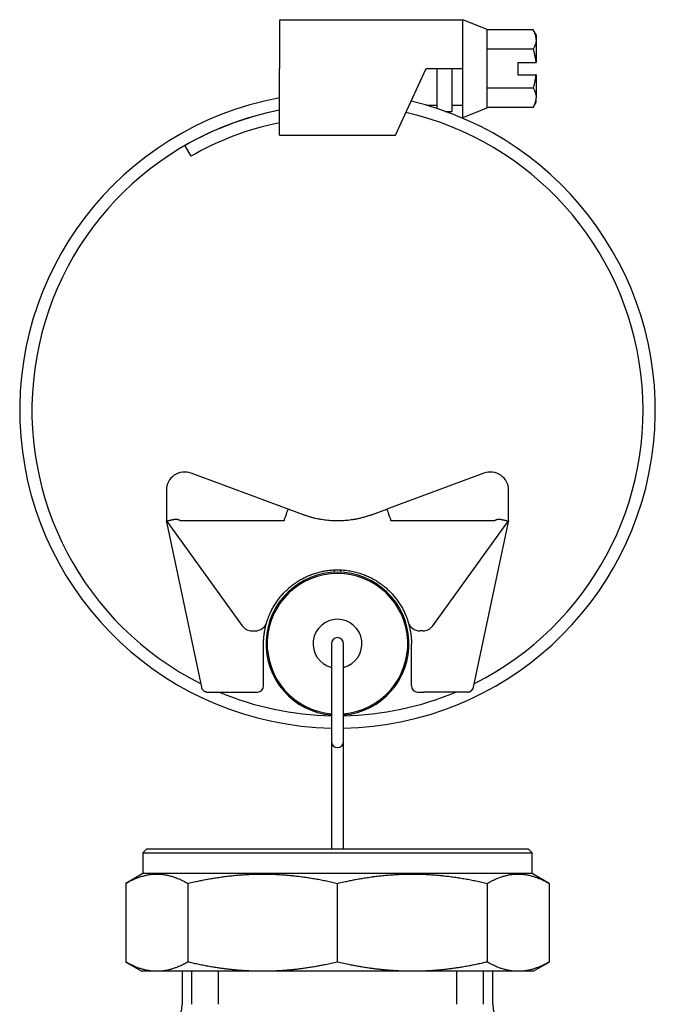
# Model space of a CAD drawing. Header units: millimetres. Extents: x 8 to 564, y 12 to 489.
# Tile 30 of 81: x 272 to 324, y 169 to 250. Entities that reach past the tile are written whole.
import ezdxf

# ---------------------------------------------------------------- set-up
doc = ezdxf.new("R2010")
doc.units = ezdxf.units.MM

msp = doc.modelspace()

# ---------------------------------------------------------------- linework, layer by layer
at = {"color": 7, "linetype": 'Continuous', "lineweight": 30}
for p, q in [((307.75, 249.779), (292.75, 249.779)), ((292.75, 249.779), (292.75, 245.82)), ((309.75, 249.02), (307.75, 249.82)), ((307.75, 241.82), (307.75, 249.82)), ((309.75, 242.62), (309.75, 249.02)), ((313.504, 248.995), (309.75, 248.995)), ((313.75, 248.57), (313.504, 248.995)), ((313.75, 248.57), (313.75, 248.201)), ((313.75, 248.201), (313.75, 246.32)), ((313.504, 247.408), (309.75, 247.408)), ((292.75, 240.361), (292.75, 245.82)), ((302.25, 240.361), (304.75, 245.82)), ((304.75, 245.82), (307.75, 245.82)), ((305.65, 242.551), (305.65, 245.82)), ((306.85, 245.82), (306.85, 242.32)), ((312.25, 246.32), (313.724, 246.32)), ((312.25, 246.32), (312.25, 245.32)), ((313.724, 246.32), (313.75, 246.32)), ((312.25, 245.32), (313.724, 245.32)), ((313.75, 245.32), (313.724, 245.32)), ((313.75, 245.32), (313.75, 243.438)), ((309.75, 244.232), (313.504, 244.232)), ((313.75, 243.07), (313.75, 243.438)), ((304.783, 242.82), (305.65, 242.82)), ((306.85, 242.82), (307.75, 242.82)), ((307.75, 241.82), (309.75, 242.62)), ((313.504, 242.644), (309.75, 242.644)), ((313.504, 242.644), (313.75, 243.07)), ((306.318, 242.32), (306.85, 242.32)), ((292.75, 240.361), (302.25, 240.361)), ((285, 239.511), (285.5, 238.645)), ((293.464, 209.775), (285.521, 212.717)), ((309.479, 212.717), (301.536, 209.775)), ((283.5, 211.311), (283.5, 208.811)), ((311.5, 208.811), (311.5, 211.311)), ((294.721, 209.309), (293.464, 209.775)), ((300.279, 209.309), (301.536, 209.775)), ((283.5, 208.811), (283.5, 208.81)), ((283.5, 208.81), (289.701, 200.225)), ((293.046, 208.811), (284.696, 208.811)), ((310.304, 208.811), (301.954, 208.811)), ((305.299, 200.225), (311.5, 208.81)), ((311.5, 208.811), (311.5, 208.81)), ((283.544, 208.604), (283.544, 208.601)), ((283.544, 208.603), (286.366, 195.208)), ((308.634, 195.208), (311.456, 208.603)), ((311.456, 208.601), (311.456, 208.604)), ((297.25, 204.606), (297.25, 204.806)), ((297.75, 204.806), (297.75, 204.606)), ((290.511, 199.811), (290.755, 199.811)), ((304.489, 199.811), (304.245, 199.811)), ((291.45, 195.311), (291.45, 198.761)), ((297, 198.761), (297, 190.761)), ((298, 190.761), (298, 198.761)), ((303.55, 195.311), (303.55, 198.761)), ((286.366, 195.208), (286.369, 195.206)), ((287.357, 194.811), (290.45, 194.811)), ((307.643, 194.811), (304.55, 194.811)), ((297, 190.761), (297, 185.761)), ((298, 185.761), (298, 190.761)), ((297, 185.761), (297, 181.961)), ((298, 181.961), (298, 185.761)), ((281.875, 181.961), (281.575, 181.661)), ((281.575, 181.661), (281.575, 179.961)), ((281.575, 181.661), (313.425, 181.661)), ((313.125, 181.961), (281.875, 181.961)), ((313.425, 181.661), (313.125, 181.961)), ((313.425, 179.961), (313.425, 181.661)), ((281.575, 179.961), (280.182, 179.156)), ((313.425, 179.961), (281.575, 179.961)), ((314.818, 179.156), (313.425, 179.961)), ((280.182, 179.156), (280.182, 172.722)), ((285.254, 179.156), (285.254, 172.722)), ((297.5, 172.722), (297.5, 179.156)), ((309.746, 179.156), (309.746, 172.722)), ((314.818, 179.156), (314.818, 172.722)), ((280.182, 172.722), (281.5, 171.961)), ((313.5, 171.961), (314.818, 172.722)), ((282.718, 171.961), (281.5, 171.961)), ((291.377, 171.961), (282.718, 171.961)), ((284.8, 171.961), (284.8, 169.261)), ((285.564, 171.961), (285.564, 169.261)), ((287.774, 169.261), (287.774, 171.961)), ((303.623, 171.961), (291.377, 171.961)), ((312.282, 171.961), (303.623, 171.961)), ((307.226, 171.961), (307.226, 169.261)), ((309.436, 169.261), (309.436, 171.961)), ((310.2, 169.261), (310.2, 171.961)), ((313.5, 171.961), (312.282, 171.961))]:
    msp.add_line(p, q, dxfattribs=at)
at = {"color": 7, "linetype": 'Continuous', "lineweight": 30, "flags": 128}
for points in [[(286.796, 194.815), (286.82, 194.812), (286.856, 194.811)], [(308.144, 194.811), (308.18, 194.812), (308.208, 194.815)]]:
    msp.add_lwpolyline(points, dxfattribs=at)
at = {"color": 7, "linetype": 'Continuous', "lineweight": 30}
for centre, radius, start, end in [((297.5, 217.861), 26, 100.52662, 268.89809), ((297.5, 217.861), 26, 271.10191, 76.59335), ((297.5, 217.861), 25, 100.95278, 243.39223), ((297.5, 217.861), 24.999, 100.95323, 120), ((297.5, 217.861), 25, 296.60777, 77.04747), ((297.5, 217.861), 23.999, 101.41564, 120), ((285, 211.311), 1.5, 69.6713, 180), ((310, 211.311), 1.5, 0, 110.3287), ((297.5, 198.761), 5.85, 90, 265.09694), ((297.5, 198.761), 5.75, 90, 265.01146), ((297.5, 198.761), 5.85, 274.90306, 90), ((297.5, 198.761), 5.75, 274.98854, 90), ((297.5, 198.761), 2, 90, 255.52249), ((297.5, 198.761), 2, 284.47751, 90), ((290.511, 200.811), 1, 215.83765, 270), ((290.755, 200.811), 1, 270, 343.09533), ((304.245, 200.811), 1, 196.90467, 270), ((304.489, 200.811), 1, 270, 324.16235), ((297.5, 198.761), 0.5, 0, 180), ((286.856, 195.311), 0.5, 191.89897, 204.07089), ((290.95, 195.311), 0.5, 270, 0), ((304.05, 195.311), 0.5, 180, 270), ((308.144, 195.311), 0.5, 283.83794, 348.10103), ((297.5, 217.861), 25, 247.22024, 268.85401), ((297.5, 217.861), 25, 271.14599, 292.77976), ((297.5, 190.761), 0.5, 180, 270), ((297.5, 190.761), 0.5, 270, 0), ((282.8, 169.261), 2, 270, 0), ((312.2, 169.261), 2, 180, 270)]:
    msp.add_arc(centre, radius, start, end, dxfattribs=at)
for centre, major_axis, start_param, end_param in [((293.117, 208.837), (0.347, 0.938), 4.712389, 6.283185), ((301.883, 208.837), (-0.347, 0.938), 0, 1.570796)]:
    msp.add_ellipse(centre, major_axis=major_axis, ratio=0.009103, start_param=start_param, end_param=end_param, dxfattribs=at)
for points, knots in [([(313.75, 248.201), (313.749, 248.235), (313.748, 248.301), (313.735, 248.4), (313.714, 248.499), (313.686, 248.599), (313.651, 248.699), (313.608, 248.798), (313.56, 248.897), (313.523, 248.963), (313.504, 248.995)], [0, 0, 0, 0, 0.123252, 0.246505, 0.370557, 0.494613, 0.620709, 0.746809, 0.873403, 1, 1, 1, 1]), ([(313.75, 248.201), (313.749, 248.168), (313.748, 248.102), (313.735, 248.003), (313.714, 247.903), (313.686, 247.804), (313.651, 247.704), (313.608, 247.605), (313.56, 247.506), (313.523, 247.44), (313.504, 247.408)], [0, 0, 0, 0, 0.123252, 0.246505, 0.370557, 0.494613, 0.620709, 0.746809, 0.873403, 1, 1, 1, 1]), ([(313.504, 247.408), (313.517, 247.363), (313.542, 247.275), (313.577, 247.141), (313.609, 247.006), (313.639, 246.87), (313.665, 246.734), (313.688, 246.597), (313.709, 246.459), (313.719, 246.366), (313.724, 246.32)], [0, 0, 0, 0, 0.124443, 0.248886, 0.37351, 0.498134, 0.623447, 0.748759, 0.87438, 1, 1, 1, 1]), ([(313.724, 245.32), (313.719, 245.274), (313.709, 245.183), (313.689, 245.046), (313.666, 244.909), (313.639, 244.773), (313.61, 244.637), (313.577, 244.502), (313.542, 244.366), (313.517, 244.277), (313.504, 244.232)], [0, 0, 0, 0, 0.124312, 0.248624, 0.373254, 0.497884, 0.623312, 0.748741, 0.87437, 1, 1, 1, 1]), ([(313.504, 244.232), (313.522, 244.2), (313.558, 244.136), (313.606, 244.039), (313.648, 243.942), (313.684, 243.843), (313.713, 243.743), (313.734, 243.642), (313.747, 243.54), (313.749, 243.472), (313.75, 243.438)], [0, 0, 0, 0, 0.123627, 0.247252, 0.371298, 0.49534, 0.621101, 0.746858, 0.87343, 1, 1, 1, 1]), ([(313.504, 242.644), (313.522, 242.676), (313.558, 242.74), (313.606, 242.837), (313.648, 242.935), (313.684, 243.034), (313.713, 243.134), (313.734, 243.235), (313.747, 243.336), (313.749, 243.404), (313.75, 243.438)], [0, 0, 0, 0, 0.123627, 0.247252, 0.371298, 0.49534, 0.621101, 0.746858, 0.87343, 1, 1, 1, 1]), ([(283.5, 208.81), (283.502, 208.809), (283.505, 208.808), (283.517, 208.808), (283.535, 208.81), (283.56, 208.814), (283.591, 208.819), (283.628, 208.827), (283.67, 208.837), (283.719, 208.848), (283.772, 208.86), (283.829, 208.874), (283.892, 208.889), (283.96, 208.904), (284.031, 208.92), (284.107, 208.935), (284.174, 208.947), (284.229, 208.954), (284.275, 208.959), (284.326, 208.961), (284.376, 208.958), (284.423, 208.948), (284.464, 208.933), (284.488, 208.917), (284.5, 208.909)], [0, 0, 0, 0, 0.050937, 0.102235, 0.154667, 0.207488, 0.258424, 0.309708, 0.362072, 0.414801, 0.46668, 0.518898, 0.572163, 0.625782, 0.67983, 0.734245, 0.789875, 0.817961, 0.846042, 0.881294, 0.916971, 0.944196, 0.972119, 1, 1, 1, 1]), ([(283.5, 208.752), (283.5, 208.753), (283.5, 208.754), (283.5, 208.761), (283.5, 208.771), (283.5, 208.783), (283.5, 208.797), (283.5, 208.808), (283.5, 208.81), (283.5, 208.811)], [0, 0, 0, 0, 0.105151, 0.212756, 0.320562, 0.428272, 0.618898, 0.809574, 1, 1, 1, 1]), ([(283.5, 208.752), (283.504, 208.74), (283.515, 208.711), (283.53, 208.661), (283.539, 208.623), (283.544, 208.604)], [0, 0, 0, 0, 0.24876, 0.612686, 1, 1, 1, 1]), ([(284.696, 208.811), (284.69, 208.811), (284.678, 208.812), (284.659, 208.817), (284.638, 208.825), (284.611, 208.837), (284.579, 208.855), (284.54, 208.88), (284.514, 208.899), (284.5, 208.909)], [0, 0, 0, 0, 0.075758, 0.163675, 0.265171, 0.381169, 0.55941, 0.765481, 1, 1, 1, 1]), ([(293.125, 208.834), (293.124, 208.832), (293.122, 208.828), (293.114, 208.821), (293.099, 208.815), (293.075, 208.811), (293.056, 208.811), (293.046, 208.811)], [0, 0, 0, 0, 0.072311, 0.152215, 0.35504, 0.634526, 1, 1, 1, 1]), ([(297.5, 208.811), (297.413, 208.812), (297.237, 208.813), (296.975, 208.827), (296.712, 208.848), (296.45, 208.879), (296.188, 208.918), (295.933, 208.965), (295.683, 209.019), (295.44, 209.079), (295.198, 209.148), (294.958, 209.224), (294.8, 209.281), (294.721, 209.309)], [0, 0, 0, 0, 0.092428, 0.185041, 0.27784, 0.370825, 0.463996, 0.557354, 0.645549, 0.733911, 0.82244, 0.911136, 1, 1, 1, 1]), ([(300.279, 209.309), (300.195, 209.279), (300.028, 209.219), (299.773, 209.139), (299.516, 209.068), (299.258, 209.005), (298.998, 208.951), (298.742, 208.906), (298.49, 208.871), (298.243, 208.844), (297.995, 208.825), (297.748, 208.813), (297.582, 208.812), (297.5, 208.811)], [0, 0, 0, 0, 0.0942434, 0.1882984, 0.2821654, 0.3758446, 0.4693365, 0.5626413, 0.6504438, 0.7380807, 0.8255521, 0.9128585, 1, 1, 1, 1]), ([(301.954, 208.811), (301.944, 208.811), (301.925, 208.811), (301.901, 208.815), (301.886, 208.821), (301.878, 208.828), (301.876, 208.832), (301.875, 208.834)], [0, 0, 0, 0, 0.365474, 0.64496, 0.847785, 0.927689, 1, 1, 1, 1]), ([(310.5, 208.909), (310.486, 208.899), (310.46, 208.88), (310.421, 208.855), (310.389, 208.837), (310.362, 208.825), (310.341, 208.817), (310.322, 208.812), (310.31, 208.811), (310.304, 208.811)], [0, 0, 0, 0, 0.234519, 0.44059, 0.618831, 0.734829, 0.836325, 0.924242, 1, 1, 1, 1]), ([(310.5, 208.909), (310.511, 208.917), (310.534, 208.932), (310.568, 208.945), (310.598, 208.953), (310.633, 208.958), (310.677, 208.961), (310.731, 208.958), (310.784, 208.953), (310.837, 208.945), (310.898, 208.934), (310.966, 208.92), (311.039, 208.904), (311.11, 208.888), (311.175, 208.873), (311.236, 208.858), (311.291, 208.845), (311.342, 208.834), (311.385, 208.824), (311.421, 208.817), (311.451, 208.812), (311.474, 208.808), (311.488, 208.808), (311.497, 208.808), (311.499, 208.81), (311.5, 208.81)], [0, 0, 0, 0, 0.025698, 0.052184, 0.068945, 0.085851, 0.12041, 0.155588, 0.191031, 0.227032, 0.263168, 0.317799, 0.372814, 0.429016, 0.485631, 0.54025, 0.595264, 0.651552, 0.708293, 0.761121, 0.814337, 0.868799, 0.923698, 0.961774, 1, 1, 1, 1]), ([(311.456, 208.604), (311.461, 208.625), (311.471, 208.666), (311.486, 208.716), (311.497, 208.744), (311.501, 208.753)], [0, 0, 0, 0, 0.421889, 0.810258, 1, 1, 1, 1]), ([(311.5, 208.811), (311.5, 208.81), (311.5, 208.81), (311.5, 208.803), (311.5, 208.793), (311.5, 208.781), (311.5, 208.767), (311.5, 208.757), (311.5, 208.753), (311.5, 208.754), (311.5, 208.754)], [0, 0, 0, 0, 0.142583, 0.285267, 0.427898, 0.57008, 0.712276, 0.854385, 0.975134, 1, 1, 1, 1]), ([(291.711, 200.52), (291.733, 200.589), (291.777, 200.727), (291.851, 200.929), (291.93, 201.125), (292.015, 201.316), (292.104, 201.5), (292.198, 201.677), (292.295, 201.847), (292.396, 202.011), (292.501, 202.17), (292.61, 202.325), (292.723, 202.474), (292.838, 202.618), (292.955, 202.755), (293.078, 202.891), (293.207, 203.025), (293.336, 203.152), (293.44, 203.247), (293.5, 203.3), (293.522, 203.32), (293.529, 203.326), (293.536, 203.332), (293.543, 203.338), (293.55, 203.344), (293.608, 203.393), (293.717, 203.484), (293.881, 203.611), (294.05, 203.732), (294.221, 203.847), (294.396, 203.955), (294.57, 204.055), (294.743, 204.147), (294.915, 204.232), (295.089, 204.311), (295.264, 204.384), (295.445, 204.452), (295.631, 204.516), (295.821, 204.574), (296.013, 204.626), (296.205, 204.672), (296.398, 204.711), (296.602, 204.745), (296.818, 204.774), (297.046, 204.795), (297.273, 204.808), (297.501, 204.812), (297.731, 204.808), (297.962, 204.795), (298.194, 204.772), (298.426, 204.741), (298.656, 204.701), (298.885, 204.652), (299.111, 204.594), (299.336, 204.527), (299.547, 204.455), (299.746, 204.38), (299.932, 204.302), (300.116, 204.217), (300.298, 204.126), (300.478, 204.029), (300.647, 203.929), (300.807, 203.828), (300.958, 203.726), (301.089, 203.632), (301.202, 203.547), (301.293, 203.475), (301.355, 203.424), (301.39, 203.395), (301.4, 203.386), (301.411, 203.377), (301.422, 203.368), (301.432, 203.359), (301.481, 203.317), (301.568, 203.24), (301.691, 203.125), (301.814, 203.004), (301.934, 202.878), (302.053, 202.747), (302.169, 202.61), (302.281, 202.469), (302.392, 202.322), (302.5, 202.169), (302.606, 202.008), (302.709, 201.841), (302.807, 201.667), (302.902, 201.488), (302.991, 201.304), (303.075, 201.115), (303.152, 200.922), (303.225, 200.723), (303.267, 200.588), (303.289, 200.52)], [0, 0, 0, 0, 0.014138, 0.028073, 0.041804, 0.055333, 0.068659, 0.081549, 0.094244, 0.106742, 0.119045, 0.131371, 0.143493, 0.155413, 0.16713, 0.178644, 0.191075, 0.20326, 0.213781, 0.218349, 0.218945, 0.21954, 0.220134, 0.220728, 0.221321, 0.221914, 0.235444, 0.24892, 0.262342, 0.27571, 0.289023, 0.302282, 0.314733, 0.327137, 0.339492, 0.351799, 0.364059, 0.377008, 0.389904, 0.402745, 0.415533, 0.428267, 0.440947, 0.455822, 0.470623, 0.485349, 0.5, 0.514918, 0.529914, 0.544986, 0.560136, 0.575364, 0.590395, 0.605501, 0.620682, 0.635938, 0.648942, 0.661999, 0.675111, 0.688277, 0.701498, 0.714772, 0.726499, 0.738268, 0.750079, 0.757897, 0.765734, 0.772646, 0.773552, 0.774458, 0.775365, 0.776272, 0.777179, 0.778086, 0.788803, 0.799723, 0.810845, 0.822171, 0.833699, 0.845219, 0.856935, 0.868846, 0.880953, 0.893482, 0.906213, 0.919148, 0.932285, 0.945625, 0.958925, 0.972421, 0.986113, 1, 1, 1, 1]), ([(291.45, 198.761), (291.45, 198.815), (291.451, 198.922), (291.458, 199.08), (291.468, 199.232), (291.481, 199.377), (291.497, 199.516), (291.515, 199.65), (291.535, 199.777), (291.558, 199.899), (291.582, 200.018), (291.607, 200.131), (291.633, 200.238), (291.659, 200.338), (291.685, 200.431), (291.703, 200.491), (291.711, 200.52)], [0, 0, 0, 0, 0.091585, 0.179922, 0.265008, 0.346846, 0.425434, 0.500772, 0.572861, 0.641701, 0.710333, 0.775399, 0.836899, 0.894832, 0.949199, 1, 1, 1, 1]), ([(303.289, 200.52), (303.298, 200.488), (303.318, 200.423), (303.346, 200.32), (303.375, 200.209), (303.403, 200.09), (303.43, 199.963), (303.456, 199.829), (303.479, 199.69), (303.499, 199.548), (303.516, 199.404), (303.531, 199.252), (303.541, 199.094), (303.549, 198.93), (303.55, 198.818), (303.55, 198.761)], [0, 0, 0, 0, 0.0555959, 0.115436, 0.1795204, 0.2478489, 0.3204215, 0.3972384, 0.4782993, 0.5563339, 0.6379347, 0.7231017, 0.8118349, 0.9041344, 1, 1, 1, 1]), ([(286.368, 195.206), (286.372, 195.19), (286.38, 195.155), (286.401, 195.104), (286.428, 195.052), (286.461, 195.003), (286.501, 194.958), (286.546, 194.918), (286.594, 194.884), (286.644, 194.857), (286.687, 194.84), (286.722, 194.829), (286.747, 194.823), (286.775, 194.817), (286.806, 194.813), (286.826, 194.812), (286.836, 194.811)], [0, 0, 0, 0, 0.076219, 0.159393, 0.248578, 0.339016, 0.429486, 0.519314, 0.607771, 0.693944, 0.777305, 0.817818, 0.857464, 0.895233, 0.948585, 1, 1, 1, 1]), ([(291.45, 195.3), (291.45, 195.301), (291.449, 195.303), (291.446, 195.305), (291.445, 195.307)], [0, 0, 0, 0, 0.50026, 1, 1, 1, 1]), ([(303.55, 195.311), (303.55, 195.31), (303.55, 195.308), (303.555, 195.307), (303.555, 195.307)], [0, 0, 0, 0, 0.870672, 1, 1, 1, 1]), ([(303.555, 195.307), (303.554, 195.305), (303.551, 195.303), (303.55, 195.301), (303.55, 195.3)], [0, 0, 0, 0, 0.49974, 1, 1, 1, 1]), ([(308.164, 194.811), (308.172, 194.812), (308.185, 194.812), (308.205, 194.815), (308.222, 194.817), (308.244, 194.821), (308.269, 194.827), (308.304, 194.837), (308.347, 194.854), (308.398, 194.881), (308.446, 194.914), (308.49, 194.952), (308.529, 194.995), (308.557, 195.034), (308.575, 195.065), (308.587, 195.088), (308.598, 195.111), (308.608, 195.136), (308.619, 195.167), (308.625, 195.191), (308.628, 195.204)], [0, 0, 0, 0, 0.056617, 0.083804, 0.110846, 0.147624, 0.186593, 0.227172, 0.310061, 0.394928, 0.481181, 0.567895, 0.654432, 0.739324, 0.779352, 0.817506, 0.853786, 0.891446, 0.94021, 1, 1, 1, 1]), ([(286.856, 194.811), (286.856, 194.811), (286.858, 194.811), (286.871, 194.811), (286.885, 194.811), (286.893, 194.811)], [0, 0, 0, 0, 0.33472, 0.666111, 1, 1, 1, 1]), ([(286.893, 194.811), (286.9, 194.811), (286.913, 194.811), (286.938, 194.811), (286.967, 194.811), (287, 194.811), (287.037, 194.811), (287.077, 194.811), (287.119, 194.811), (287.164, 194.811), (287.21, 194.811), (287.258, 194.811), (287.307, 194.811), (287.34, 194.811), (287.357, 194.811)], [0, 0, 0, 0, 0.083497, 0.16561, 0.247166, 0.329008, 0.411969, 0.496852, 0.581158, 0.664188, 0.746763, 0.829714, 0.913864, 1, 1, 1, 1]), ([(290.45, 194.811), (290.466, 194.811), (290.497, 194.811), (290.543, 194.811), (290.589, 194.811), (290.635, 194.811), (290.68, 194.811), (290.719, 194.811), (290.752, 194.811), (290.778, 194.811), (290.808, 194.811), (290.838, 194.811), (290.863, 194.811), (290.881, 194.811), (290.893, 194.811), (290.905, 194.811), (290.92, 194.811), (290.936, 194.811), (290.948, 194.811), (290.949, 194.811), (290.95, 194.811)], [0, 0, 0, 0, 0.059587, 0.119017, 0.178825, 0.239535, 0.303686, 0.367911, 0.411125, 0.454886, 0.499388, 0.563633, 0.627955, 0.660374, 0.693073, 0.726134, 0.759638, 0.839321, 0.919006, 1, 1, 1, 1]), ([(304.05, 194.811), (304.051, 194.811), (304.052, 194.811), (304.064, 194.811), (304.081, 194.811), (304.099, 194.811), (304.115, 194.811), (304.135, 194.811), (304.162, 194.811), (304.196, 194.811), (304.234, 194.811), (304.276, 194.811), (304.32, 194.811), (304.365, 194.811), (304.411, 194.811), (304.457, 194.811), (304.503, 194.811), (304.534, 194.811), (304.55, 194.811)], [0, 0, 0, 0, 0.080997, 0.160686, 0.240372, 0.28494, 0.328768, 0.37205, 0.436374, 0.500622, 0.567073, 0.632074, 0.696301, 0.760455, 0.821168, 0.880978, 0.940411, 1, 1, 1, 1]), ([(308.144, 194.811), (308.144, 194.811), (308.143, 194.811), (308.136, 194.811), (308.125, 194.811), (308.11, 194.811), (308.089, 194.811), (308.067, 194.811), (308.044, 194.811), (308.022, 194.811), (307.995, 194.811), (307.961, 194.811), (307.927, 194.811), (307.898, 194.811), (307.876, 194.811), (307.852, 194.811), (307.817, 194.811), (307.769, 194.811), (307.706, 194.811), (307.664, 194.811), (307.643, 194.811)], [0, 0, 0, 0, 0.059508, 0.118787, 0.178378, 0.238815, 0.302535, 0.366354, 0.409316, 0.452843, 0.497131, 0.561149, 0.625376, 0.657798, 0.690532, 0.723661, 0.757263, 0.837505, 0.917992, 1, 1, 1, 1]), ([(280.182, 179.156), (280.23, 179.184), (280.326, 179.239), (280.471, 179.316), (280.617, 179.39), (280.762, 179.459), (280.909, 179.523), (281.055, 179.584), (281.201, 179.639), (281.348, 179.69), (281.495, 179.736), (281.643, 179.777), (281.79, 179.813), (281.89, 179.834), (281.99, 179.853), (282.089, 179.87), (282.236, 179.89), (282.384, 179.905), (282.531, 179.914), (282.679, 179.918), (282.829, 179.917), (282.983, 179.91), (283.14, 179.897), (283.296, 179.877), (283.453, 179.852), (283.61, 179.821), (283.776, 179.782), (283.953, 179.733), (284.14, 179.673), (284.326, 179.605), (284.513, 179.53), (284.698, 179.448), (284.884, 179.358), (285.069, 179.261), (285.193, 179.191), (285.254, 179.156)], [0, 0, 0, 0, 0.0289306, 0.0578619, 0.0867924, 0.115755, 0.1447185, 0.1736809, 0.2026132, 0.2315465, 0.2604786, 0.2894536, 0.3184298, 0.3474047, 0.3482492, 0.3770424, 0.4058368, 0.4346298, 0.463472, 0.4923156, 0.5211577, 0.5518002, 0.5824444, 0.6130869, 0.6437879, 0.6744904, 0.7051915, 0.7419544, 0.7787174, 0.8155184, 0.8523195, 0.8892245, 0.9261297, 0.9630648, 1, 1, 1, 1]), ([(285.254, 179.156), (285.429, 179.197), (285.734, 179.269), (286.172, 179.363), (286.568, 179.442), (286.964, 179.516), (287.37, 179.585), (287.786, 179.65), (288.212, 179.709), (288.639, 179.762), (289.067, 179.807), (289.497, 179.844), (289.929, 179.875), (290.364, 179.897), (290.8, 179.912), (291.235, 179.918), (291.665, 179.917), (292.089, 179.908), (292.506, 179.892), (292.924, 179.868), (293.296, 179.841), (293.624, 179.812), (293.964, 179.778), (294.359, 179.733), (294.811, 179.673), (295.261, 179.605), (295.71, 179.53), (296.159, 179.447), (296.608, 179.357), (297.055, 179.261), (297.352, 179.191), (297.5, 179.156)], [0, 0, 0, 0, 0.04339, 0.075937, 0.108485, 0.141034, 0.173579, 0.208356, 0.243139, 0.277924, 0.312707, 0.347483, 0.382736, 0.417998, 0.453261, 0.488522, 0.523775, 0.557611, 0.591451, 0.625292, 0.659128, 0.682159, 0.705191, 0.741988, 0.778789, 0.815592, 0.852389, 0.88929, 0.926194, 0.963099, 1, 1, 1, 1]), ([(297.5, 179.156), (297.675, 179.197), (297.98, 179.269), (298.418, 179.363), (298.814, 179.442), (299.21, 179.516), (299.616, 179.585), (300.032, 179.65), (300.458, 179.709), (300.885, 179.762), (301.313, 179.807), (301.743, 179.844), (302.175, 179.875), (302.61, 179.897), (303.046, 179.912), (303.481, 179.918), (303.911, 179.917), (304.334, 179.908), (304.752, 179.892), (305.17, 179.868), (305.542, 179.841), (305.87, 179.812), (306.21, 179.778), (306.605, 179.733), (307.057, 179.673), (307.507, 179.605), (307.956, 179.53), (308.405, 179.447), (308.853, 179.357), (309.3, 179.261), (309.597, 179.191), (309.746, 179.156)], [0, 0, 0, 0, 0.04339, 0.075937, 0.108485, 0.141034, 0.173579, 0.208356, 0.243139, 0.277924, 0.312707, 0.347483, 0.382736, 0.417998, 0.453261, 0.488522, 0.523775, 0.557611, 0.591451, 0.625292, 0.659128, 0.682159, 0.705191, 0.741988, 0.778789, 0.815592, 0.852389, 0.88929, 0.926194, 0.963099, 1, 1, 1, 1]), ([(309.746, 179.156), (309.794, 179.184), (309.89, 179.239), (310.036, 179.316), (310.181, 179.39), (310.327, 179.459), (310.473, 179.523), (310.619, 179.584), (310.766, 179.639), (310.912, 179.69), (311.059, 179.736), (311.207, 179.777), (311.354, 179.813), (311.454, 179.834), (311.554, 179.853), (311.653, 179.87), (311.8, 179.89), (311.948, 179.905), (312.095, 179.914), (312.243, 179.918), (312.393, 179.917), (312.547, 179.91), (312.704, 179.897), (312.86, 179.877), (313.017, 179.852), (313.174, 179.821), (313.34, 179.782), (313.517, 179.733), (313.704, 179.673), (313.89, 179.605), (314.077, 179.53), (314.263, 179.448), (314.448, 179.358), (314.634, 179.261), (314.757, 179.191), (314.818, 179.156)], [0, 0, 0, 0, 0.028931, 0.057862, 0.086792, 0.115755, 0.144718, 0.173681, 0.202613, 0.231547, 0.260479, 0.289454, 0.31843, 0.347405, 0.348249, 0.377042, 0.405837, 0.43463, 0.463472, 0.492316, 0.521158, 0.5518, 0.582444, 0.613087, 0.643788, 0.67449, 0.705191, 0.741954, 0.778717, 0.815518, 0.852319, 0.889225, 0.92613, 0.963065, 1, 1, 1, 1]), ([(282.718, 171.961), (282.662, 171.962), (282.549, 171.963), (282.379, 171.974), (282.21, 171.991), (282.041, 172.016), (281.882, 172.046), (281.731, 172.079), (281.591, 172.115), (281.45, 172.156), (281.31, 172.201), (281.171, 172.25), (281.021, 172.308), (280.861, 172.375), (280.691, 172.453), (280.521, 172.537), (280.351, 172.626), (280.238, 172.69), (280.182, 172.722)], [0, 0, 0, 0, 0.066159, 0.132331, 0.198506, 0.264679, 0.330838, 0.386188, 0.441539, 0.496889, 0.551804, 0.606721, 0.661636, 0.729302, 0.796977, 0.864656, 0.932332, 1, 1, 1, 1]), ([(285.254, 172.722), (285.199, 172.691), (285.089, 172.628), (284.923, 172.541), (284.756, 172.458), (284.589, 172.382), (284.431, 172.315), (284.282, 172.257), (284.142, 172.207), (284.002, 172.161), (283.861, 172.12), (283.721, 172.083), (283.57, 172.049), (283.409, 172.018), (283.236, 171.993), (283.063, 171.974), (282.891, 171.963), (282.776, 171.962), (282.718, 171.961)], [0, 0, 0, 0, 0.0662185, 0.1324452, 0.1986737, 0.2648986, 0.3311156, 0.3864518, 0.4417898, 0.4971258, 0.5521842, 0.6072447, 0.662303, 0.729834, 0.7973781, 0.8649262, 0.9324696, 1, 1, 1, 1]), ([(291.377, 171.961), (291.241, 171.962), (290.968, 171.963), (290.56, 171.974), (290.152, 171.991), (289.744, 172.016), (289.358, 172.046), (288.995, 172.079), (288.655, 172.115), (288.316, 172.156), (287.979, 172.201), (287.643, 172.25), (287.281, 172.308), (286.895, 172.375), (286.483, 172.453), (286.072, 172.537), (285.663, 172.626), (285.39, 172.69), (285.254, 172.722)], [0, 0, 0, 0, 0.066159, 0.132331, 0.198506, 0.264679, 0.330838, 0.386188, 0.441539, 0.496889, 0.551804, 0.606721, 0.661636, 0.729302, 0.796977, 0.864656, 0.932332, 1, 1, 1, 1]), ([(297.5, 172.722), (297.334, 172.683), (297.001, 172.605), (296.541, 172.507), (296.122, 172.424), (295.743, 172.355), (295.364, 172.29), (294.998, 172.233), (294.646, 172.183), (294.307, 172.14), (293.953, 172.099), (293.582, 172.062), (293.195, 172.029), (292.808, 172.003), (292.434, 171.983), (292.073, 171.97), (291.725, 171.962), (291.493, 171.961), (291.377, 171.961)], [0, 0, 0, 0, 0.082737, 0.165475, 0.22763, 0.289791, 0.351952, 0.414107, 0.469304, 0.524503, 0.579699, 0.642525, 0.705357, 0.76819, 0.831015, 0.887342, 0.943673, 1, 1, 1, 1]), ([(303.623, 171.961), (303.51, 171.961), (303.283, 171.962), (302.942, 171.97), (302.588, 171.983), (302.219, 172.001), (301.836, 172.027), (301.453, 172.059), (301.086, 172.095), (300.733, 172.135), (300.394, 172.178), (300.041, 172.227), (299.672, 172.284), (299.289, 172.349), (298.906, 172.419), (298.48, 172.503), (298.011, 172.602), (297.67, 172.682), (297.5, 172.722)], [0, 0, 0, 0, 0.055096, 0.110194, 0.16529, 0.227427, 0.28957, 0.351713, 0.413849, 0.468982, 0.524117, 0.57925, 0.642116, 0.704988, 0.76786, 0.830726, 0.915363, 1, 1, 1, 1]), ([(309.746, 172.722), (309.613, 172.691), (309.346, 172.628), (308.945, 172.541), (308.543, 172.458), (308.141, 172.382), (307.759, 172.315), (307.399, 172.257), (307.06, 172.207), (306.722, 172.161), (306.383, 172.12), (306.045, 172.083), (305.681, 172.049), (305.29, 172.018), (304.874, 171.993), (304.457, 171.974), (304.04, 171.963), (303.762, 171.962), (303.623, 171.961)], [0, 0, 0, 0, 0.066218, 0.132445, 0.198674, 0.264899, 0.331116, 0.386452, 0.44179, 0.497126, 0.552184, 0.607245, 0.662303, 0.729834, 0.797378, 0.864926, 0.93247, 1, 1, 1, 1]), ([(312.282, 171.961), (312.226, 171.962), (312.113, 171.963), (311.944, 171.974), (311.774, 171.991), (311.605, 172.016), (311.446, 172.046), (311.296, 172.079), (311.155, 172.115), (311.014, 172.156), (310.875, 172.201), (310.735, 172.25), (310.586, 172.308), (310.425, 172.375), (310.255, 172.453), (310.085, 172.537), (309.915, 172.626), (309.802, 172.69), (309.746, 172.722)], [0, 0, 0, 0, 0.066159, 0.132331, 0.198506, 0.264679, 0.330838, 0.386188, 0.441539, 0.496889, 0.551804, 0.606721, 0.661636, 0.729302, 0.796977, 0.864656, 0.932332, 1, 1, 1, 1]), ([(314.818, 172.722), (314.763, 172.691), (314.653, 172.628), (314.487, 172.541), (314.32, 172.458), (314.153, 172.382), (313.995, 172.315), (313.846, 172.257), (313.706, 172.207), (313.566, 172.161), (313.425, 172.12), (313.285, 172.083), (313.134, 172.049), (312.973, 172.018), (312.8, 171.993), (312.628, 171.974), (312.455, 171.963), (312.34, 171.962), (312.282, 171.961)], [0, 0, 0, 0, 0.0662185, 0.1324452, 0.1986737, 0.2648986, 0.3311156, 0.3864518, 0.4417898, 0.4971258, 0.5521842, 0.6072447, 0.662303, 0.729834, 0.7973781, 0.8649262, 0.9324696, 1, 1, 1, 1])]:
    msp.add_open_spline(points, degree=3, knots=knots, dxfattribs=at)

doc.saveas('drawing.dxf')
